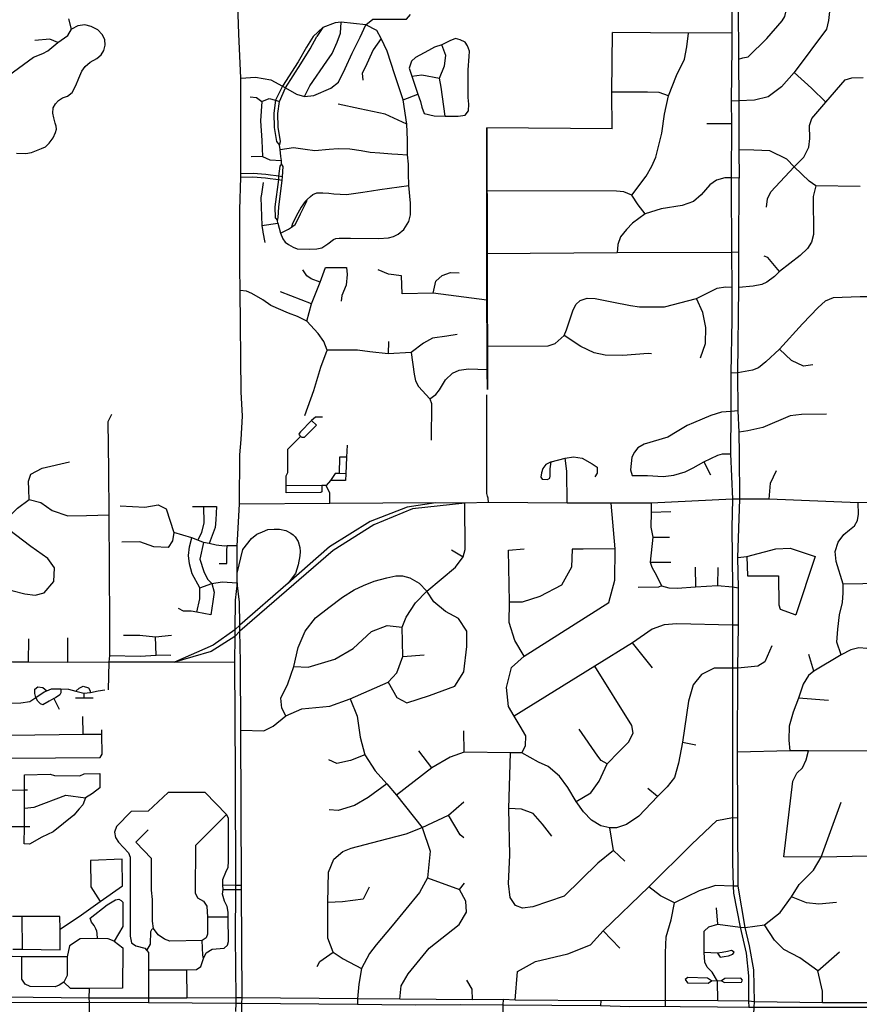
# Model space of a CAD drawing. Header units: millimetres. Extents: x 35 to 72953, y -43 to 70184.
# Tile 101 of 204: x 29095 to 31803, y 43535 to 46711. Entities that reach past the tile are written whole.
import ezdxf

# ---------------------------------------------------------------- set-up
doc = ezdxf.new("R2010")
doc.units = ezdxf.units.MM
doc.layers.add('roads_3', color=3, linetype='Continuous')

msp = doc.modelspace()

# ---------------------------------------------------------------- linework, layer by layer
at = {"layer": 'roads_3'}
for points in [[(31409.3, 47454.24), (31409.86, 47331.78), (31410.18, 47263.67), (31410.96, 47094.04), (31412.43, 46771), (31412.48, 46759.51), (31413.29, 46583.47), (31413.91, 46448.87), (31414.63, 46291.18), (31415.05, 46199.23)], [(29796.91, 44894.93), (29796.92, 44925.99), (29796.94, 45013.67), (29803.77, 45148.57), (29804.95, 45306.78), (29809.98, 45356.27), (29813.79, 45431.68), (29809.77, 45509.98), (29805.83, 45836.79), (29805.35, 45910.5), (29805.53, 46097.61), (29808.39, 46202.91), (29808.16, 46213.36), (29808.1, 46522.15), (29802.37, 46664.6), (29798.34, 46758.02)], [(31391.83, 46761.55), (31392.28, 46667.96), (31392.02, 46623.56), (31389.69, 46448.35), (31390.22, 46374.5), (31389.74, 46200.08), (31389.74, 46183.04), (31390.76, 45960.24), (31391.29, 45847.81), (31391.77, 45743.02), (31388.93, 45570.96), (31388.25, 45530.04), (31388.17, 45446.98), (31388.04, 45310.9), (31393.88, 45163.92), (31391.73, 45073.11), (31394.32, 44881.02), (31394.33, 44757.86), (31394.33, 44649.44), (31394.27, 44618.85), (31393.84, 44429.9), (31394.35, 44211.87), (31394.35, 44137.89), (31394.36, 43992.84), (31396.31, 43916.36), (31396.89, 43893.36), (31418.96, 43784.01), (31437.79, 43700.43), (31445.36, 43627.08), (31445.48, 43545.04), (31446.78, 43526.01)], [(31708.02, 46746.92), (31703.31, 46708), (31697.51, 46680.2), (31593.28, 46540.04), (31551.89, 46493.85), (31509.17, 46462.14), (31465.22, 46450.63), (31413.91, 46448.87), (31389.69, 46448.35)], [(31413.29, 46583.47), (31426.96, 46587.85), (31444.72, 46590.99), (31505.13, 46650.48), (31553.98, 46707.14), (31562.41, 46720.91), (31566.37, 46735.1), (31565.78, 46757.8)], [(29262.04, 46680.6), (29253.5, 46713.38)], [(29952.74, 46490.76), (29988.19, 46470.05), (30013.31, 46463.32), (30043.48, 46466.56), (30098.75, 46489.68), (30123.33, 46509.52), (30144.53, 46553.71), (30167.75, 46602.94), (30192.99, 46654.16), (30211.16, 46694.34), (30234.38, 46712.42), (30342.73, 46712.67), (30355.14, 46727.09)], [(29008.92, 46237.8), (29026.87, 46242.42), (29048.29, 46262.9), (29056.76, 46280.42), (29054.45, 46316.56), (29037.94, 46394.32), (29022.71, 46461.55), (29020.74, 46482.42), (29025.11, 46497.6), (29031.16, 46506.59), (29043.25, 46518.73), (29139.29, 46589.29), (29169.51, 46601.87), (29186, 46610.42), (29217.94, 46637.57), (29249.98, 46659.26), (29262.04, 46680.6)], [(29084.64, 46279.97), (29115.17, 46278.6), (29133.09, 46281.97), (29165.39, 46295.02), (29178.52, 46300.88), (29190.66, 46312.33), (29203.05, 46329.07), (29210.56, 46347.27), (29213.67, 46357.61), (29212.95, 46367.59), (29209.94, 46377.27), (29205.04, 46394.05), (29201.75, 46409.53), (29203.59, 46426.55), (29210.82, 46439.52), (29219.92, 46449.71), (29233.37, 46458.5), (29249.78, 46463.82), (29264.18, 46475.57), (29276.23, 46498.44), (29286.39, 46522.17), (29295.43, 46545.14), (29306.48, 46559.52), (29322.81, 46573.24), (29344.1, 46585.3), (29358.24, 46597.03), (29366.97, 46611.67), (29370.97, 46628.32), (29369.95, 46646.23), (29361.29, 46663.03), (29347.38, 46677.53), (29326.15, 46688.29), (29305.73, 46693.55), (29283.01, 46691.13), (29262.04, 46680.6)], [(29875.98, 46046.44), (29927.45, 46054.57), (29936.48, 46022.61), (29943.82, 46004.19), (29951.78, 45993.52), (29961.64, 45985.66), (29976.78, 45976.62), (29990.04, 45972.08), (30028.27, 45970.08), (30054, 45971.34), (30069.65, 45974.34), (30088.58, 45987.66), (30107, 46001.72), (30115.02, 46004.59), (30125.68, 46005.74), (30162.27, 46005.74), (30253.69, 46004.57), (30284.62, 46007.32), (30301.11, 46011.32), (30315.54, 46019.44), (30333.9, 46034.1), (30350.52, 46059.81), (30355.51, 46081.49), (30355.48, 46118.98), (30350.42, 46175.99), (30349.41, 46214.16), (30349.42, 46244.3), (30346.39, 46274.44), (30346.39, 46322.65), (30343.37, 46373.89), (30332.27, 46452.24), (30305.02, 46532.6), (30280.8, 46608.95), (30260.61, 46650.14), (30246.48, 46675.25), (30211.16, 46694.34), (30132.04, 46702.25), (30112.67, 46700.73), (30072.6, 46685.53), (30053.99, 46656.32)], [(30072.6, 46685.53), (30041.63, 46656.53), (30020.14, 46622.18), (29992.75, 46574.6), (29942.3, 46496.28)], [(30013.31, 46463.32), (30031.32, 46497.64), (30086.26, 46577.33), (30102.82, 46601.06), (30118.87, 46638.49), (30130.28, 46666.66), (30132.04, 46702.25)], [(29952.74, 46490.76), (30001.63, 46568.78), (30031.65, 46616.43), (30053.99, 46656.32)], [(30260.61, 46650.14), (30235.38, 46612.98), (30209.14, 46556.72), (30200.05, 46537.63), (30202.07, 46515.54)], [(30378.7, 46470.31), (30387.79, 46447.21), (30391.82, 46428.12), (30399.89, 46408.04), (30432.19, 46401), (30467.52, 46398.99), (30490.74, 46398.99), (30508.9, 46398.99), (30532.12, 46403.01), (30542.16, 46416.32), (30544.08, 46437.84), (30541.73, 46459.52), (30541.09, 46548.64), (30544.51, 46591.92), (30545.53, 46609.62), (30539.82, 46626.39), (30531.78, 46637.94), (30515.76, 46645.58), (30500.83, 46650.46), (30482.68, 46642.09), (30456.43, 46629.03), (30433.22, 46622), (30414.04, 46610.96), (30371.31, 46588.76), (30358.52, 46576.8), (30351.45, 46554.71), (30359.53, 46528.59), (30378.7, 46470.31)], [(31005.52, 46358.79), (31004.51, 46477.33), (31006.53, 46669.2)], [(31392.28, 46667.96), (31252.34, 46667.38), (31006.53, 46669.2)], [(31069.49, 46144.38), (31116.05, 46205.73), (31133.89, 46237.9), (31146.41, 46267.39), (31165.91, 46344.74), (31174.52, 46406.07), (31187.36, 46465.03), (31213.6, 46530.89), (31239.69, 46582.81), (31246.68, 46623.52), (31252.34, 46667.38)], [(29217.94, 46637.57), (29192.71, 46647.62), (29144.26, 46643.6)], [(30467.52, 46398.99), (30454.88, 46492.57), (30449.25, 46522.1), (30464.72, 46561.6), (30469.55, 46594.88), (30456.43, 46629.03)], [(29808.1, 46522.15), (29855.85, 46525.62), (29905.31, 46516.57), (29942.3, 46496.28), (29952.74, 46490.76)], [(30359.53, 46528.59), (30391.83, 46532.6), (30449.25, 46522.1)], [(31592.67, 46235.71), (31623.81, 46267.68), (31640.49, 46299.36), (31642.98, 46327.65), (31642.67, 46369.72), (31650.06, 46391.61), (31694.93, 46444.56), (31757.21, 46516.14), (31778.69, 46522.92), (31815.47, 46523.99)], [(31694.93, 46444.56), (31648.49, 46489.76), (31593.28, 46540.04)], [(29942.3, 46496.28), (29920.59, 46450.89), (29914.87, 46408.71), (29916.39, 46363.3), (29923.26, 46318.07), (29933.16, 46305.89)], [(29933.16, 46305.89), (29936, 46317.51), (29928.87, 46364.45), (29927.4, 46408.08), (29932.72, 46447.25), (29952.74, 46490.76)], [(29838.69, 46462.34), (29858.87, 46459.32), (29876.02, 46447.26), (29900.25, 46456.3), (29920.59, 46450.89), (29932.72, 46447.25)], [(30332.27, 46452.24), (30378.7, 46470.31)], [(31187.36, 46465.03), (31157.94, 46476.33), (31119.58, 46477.33), (31004.51, 46477.33)], [(29876.02, 46447.26), (29871.98, 46383.97), (29876.01, 46320.69), (29878.03, 46269.46), (29841.69, 46268.45)], [(30343.37, 46373.89), (30273.72, 46406.04), (30191.96, 46423.12), (30122.38, 46437.77)], [(31390.22, 46374.5), (31311.36, 46374.87)], [(30601.24, 45806.29), (30601.75, 45955.96), (30601.77, 46361.82), (30603.88, 45517.59)], [(31005.52, 46358.79), (30601.77, 46361.82)], [(29939.55, 46245.95), (29939.06, 46256.28), (29937.35, 46268.92), (29935.62, 46291.72), (29933.16, 46305.89)], [(29878.03, 46269.46), (29901.47, 46258.47), (29939.06, 46256.28)], [(29935.62, 46291.72), (29977.96, 46298.58), (30016.32, 46293.55), (30046.6, 46288.53), (30093.03, 46293.54), (30122.31, 46295.55), (30159.65, 46294.53), (30195.99, 46288.51), (30225.26, 46283.48), (30256.55, 46281.47), (30294.91, 46278.45), (30315.1, 46276.44), (30346.39, 46274.44)], [(31805.65, 46172.9), (31662.33, 46175.17), (31640.69, 46189.71), (31592.67, 46235.71), (31569.07, 46261.17), (31514.25, 46287.84), (31462.77, 46289.84), (31414.63, 46291.18)], [(29939.55, 46245.95), (29933.66, 46238.72), (29930.03, 46206.35), (29929.46, 46195.57), (29917.52, 46106.62), (29919.3, 46071.59), (29926.17, 46062.5)], [(29926.17, 46062.5), (29929.3, 46073.2), (29930.5, 46105.58), (29941.53, 46193.08), (29942.25, 46204.16), (29944.76, 46237.32), (29939.55, 46245.95)], [(29942.25, 46204.16), (29930.03, 46206.35), (29922.18, 46207.16), (29904.02, 46209.18), (29888.88, 46211.19), (29847.74, 46214.21), (29808.16, 46213.36)], [(31504.13, 46105.93), (31507.2, 46133.14), (31517.32, 46155.46), (31592.67, 46235.71)], [(29808.39, 46202.91), (29847.46, 46203.75), (29887.79, 46200.78), (29902.73, 46198.81), (29920.73, 46196.8), (29929.46, 46195.57), (29941.53, 46193.08)], [(29880.04, 46185.07), (29874.62, 46148.1), (29872.97, 46136.85), (29875.98, 46046.44), (29879.01, 46026.34), (29879.01, 46025.34), (29886.07, 45992.19)], [(30022.09, 46130.22), (30032.6, 46140.92), (30040.11, 46147.24), (30053.77, 46152.41), (30073.29, 46152.49), (30092.01, 46150.89), (30108.36, 46148.65), (30149.55, 46146.86), (30201.92, 46154.24), (30229.29, 46159.05), (30256.54, 46162.93), (30350.42, 46175.99)], [(31415.05, 46199.23), (31389.74, 46200.08), (31369.61, 46200.74), (31341.85, 46193.18), (31321.04, 46178.11), (31293.2, 46145.83), (31267.97, 46124.74), (31231.63, 46111.68), (31164.28, 46101.14), (31112.52, 46084.55), (31071.56, 46054.45), (31051.77, 46033.79), (31032.7, 46010.24), (31024.09, 45985.33), (31021.77, 45959.16)], [(31456.52, 43364.16), (31464.35, 43525.91), (31465.31, 43543.1), (31462.7, 43646.53), (31448.72, 43723.42), (31435.21, 43783.11), (31412.16, 43915.96), (31411.62, 44136.44), (31410.05, 44348.39), (31411.05, 44618.7), (31412.78, 44757.4), (31413.77, 44878.24), (31411.59, 44975.9), (31417.51, 45163.96), (31416.12, 45307.82), (31415.13, 45380.11), (31411.79, 45448.62), (31411.37, 45572.04), (31414.13, 45846.8), (31414.43, 45960.74), (31415.05, 46199.23)], [(31662.33, 46175.17), (31653.6, 46140.02), (31655.24, 46018.1), (31648.37, 45992.76), (31636.05, 45972.39), (31612.69, 45950.31), (31546.04, 45898.93), (31529.41, 45881.99), (31504.18, 45863.9), (31488.97, 45857.07), (31460.78, 45850.84), (31414.13, 45846.8)], [(31112.52, 46084.55), (31089.45, 46113.36), (31069.49, 46144.38), (31043.47, 46155.05), (31019.65, 46157.88), (30601.76, 46158.9)], [(29971.89, 46041.13), (29983.28, 46050.6), (29993.72, 46068.73), (30001.24, 46084.47), (30020.34, 46122.77), (30022.09, 46130.22)], [(30022.09, 46130.22), (30015.61, 46124.49), (30003.25, 46105.83), (29992.07, 46086.48), (29975.48, 46053.64), (29971.89, 46041.13)], [(29927.45, 46054.57), (29926.17, 46062.5)], [(29936.48, 46022.61), (29962.14, 46035.57), (29971.89, 46041.13)], [(31414.43, 45960.74), (31390.76, 45960.24), (31021.77, 45959.16), (30601.75, 45955.96)], [(31546.04, 45898.93), (31507.99, 45943.99), (31495.81, 45947.63)], [(30063.72, 45864.58), (30035.53, 45874.42), (30021.16, 45884.22), (30008.77, 45903.95)], [(30020.98, 45738.39), (30036.45, 45794.26), (30063.72, 45864.58), (30081.18, 45911.39), (30149.42, 45911.12), (30150.96, 45889.06), (30147.9, 45853.99), (30133.93, 45821.09), (30131.69, 45802.61)], [(30601.24, 45806.29), (30428.63, 45828.4), (30328.69, 45826.9), (30326.17, 45884.66), (30284.78, 45889.68), (30251.05, 45904.05)], [(30428.63, 45828.4), (30437.21, 45867.57), (30457.9, 45885.65), (30484.15, 45895.7), (30512, 45893.76)], [(30015.22, 45434.61), (30043.49, 45514.98), (30066.72, 45590.32), (30086.92, 45644.57), (30076.5, 45673.08), (30057.32, 45698.19), (30020.98, 45738.39), (29990.71, 45753.45), (29962.44, 45764.51), (29904.9, 45788.62), (29879.67, 45806.71), (29843.34, 45827.82), (29826.39, 45835), (29805.83, 45836.79)], [(30036.45, 45794.26), (29936.15, 45832.76)], [(30603.01, 45657.8), (30799.16, 45658.93), (30821.76, 45666.83), (30851.34, 45692.45), (30859.15, 45710.84), (30879.34, 45772.11), (30889.19, 45791.91), (30902.32, 45804.97), (30925.03, 45813.01), (30951.02, 45811.3), (31004.78, 45800.95), (31064.83, 45788.35), (31094.11, 45784.37), (31175.11, 45784.18), (31277.54, 45811.83), (31344.08, 45844.74), (31371.29, 45848.68), (31391.29, 45847.81)], [(30603.01, 45657.8), (30601.24, 45806.29)], [(31290.38, 45620.19), (31306.76, 45666.15), (31308.33, 45717.38), (31298.26, 45766.1), (31277.54, 45811.83)], [(32215.63, 45725.17), (32104.08, 45725.94), (32057.27, 45752.26), (32020.81, 45784.67), (31952.3, 45786.1), (31933.41, 45804.86), (31915.86, 45818.35), (31882.7, 45817.72), (31850.45, 45816.84), (31805.8, 45816.76), (31718.11, 45813.24), (31693.31, 45802.64), (31670.22, 45781.87), (31619.55, 45729.8), (31545.02, 45647.94), (31501.62, 45606.71), (31478, 45587.96), (31458.97, 45580.81), (31411.37, 45572.04), (31388.93, 45570.96)], [(30506.19, 45694.98), (30472.5, 45689.46), (30426.04, 45683.03), (30397.22, 45666.88), (30357.21, 45637.22), (30283.76, 45633.5), (30224.2, 45639.54), (30184.84, 45644.56), (30086.92, 45644.57)], [(30284.41, 45672.82), (30283.76, 45633.5)], [(31132.72, 45632.48), (31121.73, 45634), (31039.85, 45627.46), (30983.07, 45628.65), (30947.99, 45636.49), (30904.84, 45656.79), (30851.34, 45692.45)], [(30357.21, 45637.22), (30367.3, 45567.4), (30371.84, 45546.3), (30380.92, 45527.21), (30418.27, 45488.03), (30423.32, 45472.95), (30422.04, 45354.21)], [(30603.88, 45517.59), (30602.5, 45582.96), (30603.01, 45657.8)], [(31653.1, 45597.06), (31622.81, 45593.67), (31584.37, 45611.42), (31545.02, 45647.94)], [(30418.27, 45488.03), (30436.95, 45501.58), (30449.57, 45516.66), (30468.75, 45548.8), (30490.96, 45570.4), (30512.67, 45580.45), (30542.18, 45584.26), (30602.5, 45582.96)], [(30606.62, 45153.22), (30606, 45167.65), (30604.24, 45173.43), (30602.21, 45182.47), (30601.2, 45279.71), (30602.21, 45501.11)], [(31411.79, 45448.62), (31388.17, 45446.98), (31358.07, 45444.89), (31324.52, 45433.56), (31267.99, 45410.45), (31248.11, 45401.31), (31215.5, 45382.32), (31185.21, 45364.24), (31108.94, 45341.86), (31088.91, 45329.83), (31078.21, 45316.02), (31069.16, 45299.32), (31065.17, 45258.67), (31069.97, 45240.34)], [(29384.17, 44638.33), (29386.19, 44660.43), (29386.21, 44764.92), (29383.45, 45113.45), (29382.69, 45258.03), (29380.52, 45415.14), (29392.37, 45438.7)], [(30036.32, 45418.38), (30000.61, 45381.78), (29996.86, 45376.27), (29995.96, 45372.54), (30001.33, 45366.68)], [(30071.85, 45428.68), (30048.82, 45428.51), (30036.32, 45418.38)], [(30052.04, 45402.57), (30036.32, 45418.38)], [(31697.07, 45438.33), (31616.05, 45437.72), (31579.81, 45432.51), (31491.39, 45395.56), (31443.24, 45384.47), (31415.13, 45380.11)], [(30001.33, 45366.68), (30005.25, 45364.36), (30013.82, 45364.54), (30017.75, 45368.45), (30052.04, 45402.57)], [(29954.7, 45184.9), (29954.17, 45207.47), (29954.35, 45239.27), (29960.42, 45249.94), (29959.89, 45325.28), (29991.68, 45357.44), (30001.33, 45366.68)], [(30151.12, 45338.59), (30149.39, 45299.2), (30147.08, 45246.36), (30146.11, 45224.16)], [(29125.82, 45162.83), (29124.81, 45194.98), (29123.71, 45222.4), (29130.88, 45245.21), (29167.23, 45264.29), (29256.23, 45284.89)], [(30149.39, 45299.2), (30126.88, 45299.54), (30125.78, 45246.58)], [(30809.27, 45284.12), (30792.5, 45275.88), (30782.46, 45263.29), (30777.89, 45249.33), (30776.21, 45235.59), (30779.95, 45228.28), (30797.18, 45227.89), (30805.06, 45231.67), (30806.32, 45239.28), (30806.1, 45262.51), (30809.27, 45284.12)], [(30809.27, 45284.12), (30854.22, 45296.53), (30881.15, 45301.22), (30909.04, 45296.67), (30941.82, 45278.62), (30957.87, 45267.96), (30957.52, 45247.78), (30949.79, 45236.79)], [(30860.25, 45151.78), (30859.62, 45254.53), (30854.22, 45296.53)], [(31069.97, 45240.34), (31119.6, 45240.66), (31170.07, 45237.65), (31204.4, 45241.67), (31241.75, 45252.72), (31266.98, 45265.78), (31301.2, 45284.27), (31346.88, 45306.63), (31361.85, 45310.52), (31388.04, 45310.9)], [(31301.2, 45284.27), (31322.79, 45242.56)], [(31512.58, 45164.76), (31516.25, 45215.69), (31535.38, 45256.87)], [(30147.08, 45246.36), (30125.78, 45246.58), (30112.72, 45246.73), (30098.08, 45224.69), (30083.79, 45208.26)], [(30146.11, 45224.16), (30098.08, 45224.69)], [(30083.79, 45208.26), (30069.87, 45208.18), (29954.17, 45207.47)], [(30069.87, 45208.18), (30069.51, 45188.1), (30066.66, 45185.25)], [(30095.39, 45150.39), (30094.87, 45183.38), (30083.79, 45208.26)], [(28669.42, 44735.93), (28787.57, 44875.56), (28943.05, 44977), (29036.96, 45083.47), (29088.46, 45135.7), (29125.82, 45162.83), (29163.16, 45153.78), (29199.51, 45127.65), (29250.98, 45110.57), (29310.54, 45111.55), (29383.45, 45113.45)], [(30066.66, 45185.25), (29954.7, 45184.9)], [(33375.83, 45154.17), (33353.59, 45153.72), (33339.13, 45153.68), (33277.58, 45153.49), (33015.45, 45152.8), (32873.11, 45153.79), (32616.69, 45154.75), (32219.96, 45152.68), (32140.21, 45152.67), (32082.53, 45153.54), (31946.38, 45153.66), (31799.43, 45152.12), (31512.58, 45164.76), (31417.51, 45163.96), (31393.88, 45163.92), (31131.71, 45151.25), (31002.64, 45151.73), (30860.25, 45151.78), (30606.62, 45153.22), (30530.54, 45151.07)], [(29419.58, 45142.68), (29498.32, 45138.65), (29541.73, 45145.68), (29567.98, 45132.62), (29592.2, 45056.25), (29588.26, 45030.2), (29574.02, 45008.04), (29527.57, 45010.05), (29482.15, 45027.14), (29424.61, 45025.14)], [(30437.54, 45152.54), (30344.91, 45138.22), (30225.53, 45091.72), (30094.55, 45010.66), (29961.28, 44893.12), (29805.06, 44758.21), (29789.04, 44743.13), (29718.96, 44693.21), (29594.83, 44638.97)], [(30530.54, 45151.07), (30362.43, 45133), (30236.84, 45080.97), (30106.4, 44998.3), (29805.37, 44739.04), (29788.9, 44721), (29712.65, 44672.81), (29594.83, 44638.97)], [(29652.63, 45140.41), (29688.55, 45140.74), (29730.01, 45141.13)], [(29669.48, 45032.08), (29682.54, 45057.25), (29690.12, 45087.89), (29688.55, 45140.74)], [(29730.01, 45141.13), (29727.98, 45097.93), (29725.45, 45072.82), (29706.77, 45021.08)], [(30530.54, 45151.07), (30437.54, 45152.54), (30095.39, 45150.39), (29803.77, 45148.57)], [(29808.43, 44419.3), (29882.49, 44417.35), (29912.39, 44431.75), (29953.54, 44465.44), (30005.03, 44488.55), (30094.89, 44496.58), (30160.51, 44520.68), (30283.68, 44573.92), (30311.95, 44604.06), (30331.13, 44657.31), (30329.12, 44751.75), (30341.24, 44783.91), (30371.53, 44830.12), (30407.87, 44867.3), (30500.45, 44944.9), (30524.98, 44977.81), (30532.03, 45002.17), (30530.54, 45151.07)], [(30714.76, 44345.82), (30725.87, 44368.93), (30727.88, 44401.09), (30709.71, 44432.24), (30689.52, 44464.38), (30671.35, 44495.53), (30665.29, 44556.82), (30681.45, 44621.12), (30721.84, 44658.3), (30995.26, 44831.32), (31014.6, 44903.44), (31015.61, 45003.91), (31002.64, 45151.73)], [(31131.71, 45151.25), (31131.43, 45122.7), (31130.8, 45074.17), (31137.46, 45041.43), (31128.85, 44961.01), (31133.39, 44944.78), (31149.39, 44917.72), (31164.84, 44884.23), (31188.18, 44877.93), (31216.02, 44877.5), (31274.43, 44881.63), (31345.37, 44885.32), (31394.32, 44881.02), (31413.77, 44878.24)], [(31131.43, 45122.7), (31194.62, 45124.63)], [(31744.3, 44662.18), (31730.6, 44702.74), (31733.24, 44745.14), (31738.59, 44791.33), (31748.46, 44831.37), (31751.23, 44861.94), (31751.25, 44890.63), (31728.58, 44963.59), (31724.62, 44995.84), (31734.66, 45025.43), (31752.78, 45049.9), (31771.13, 45065.22), (31787.28, 45078.69), (31796.61, 45095.69), (31800.12, 45116.01), (31799.43, 45152.12)], [(28943.05, 44977), (29013.71, 44901.63), (29070.24, 44869.47), (29111.63, 44858.41), (29144.94, 44854.38), (29174.22, 44862.41), (29205.52, 44898.58), (29207.55, 44942.78), (29186.35, 44972.93), (29130.84, 45012.12), (29036.96, 45083.47)], [(29796.92, 44925.99), (29814.65, 45002.34), (29843.17, 45037.8), (29860.33, 45051.62), (29878.51, 45058.9), (29895.91, 45065.92), (29915.62, 45067.64), (29932.76, 45067.17), (29953.21, 45062.91), (29969.11, 45054.11), (29977.18, 45048.83), (29983.75, 45042.56), (29992.82, 45027.74), (29998.64, 45008.65), (29999.89, 44995.59), (29998.64, 44981.52), (29993.59, 44952.39), (29984.5, 44924.26), (29961.28, 44893.12)], [(29796.94, 45013.67), (29763.94, 45013.24), (29756.21, 45013.14), (29728.96, 45016.41), (29706.77, 45021.08), (29687.59, 45024.59), (29669.48, 45032.08), (29650.79, 45039.8), (29592.2, 45056.25)], [(29666.86, 44799.54), (29675.96, 44843.24), (29676.46, 44878.42), (29651.74, 44923.62), (29642.81, 44955.62), (29640.15, 44982.79), (29642.66, 45010.63), (29650.79, 45039.8)], [(31137.46, 45041.43), (31190.57, 45041.81)], [(32474.64, 45056.15), (32469.74, 45024.52), (32448.6, 44998.98), (32408.25, 44975.37), (32280.93, 44898.96), (32215.95, 44863.33), (32180.62, 44839.21), (32141.75, 44823.13), (32087.11, 44823.62), (32047.23, 44826.08), (32021.53, 44825.32), (32002.99, 44829.76), (31978.32, 44848.57), (31916.28, 44882.27), (31878.05, 44892.75), (31751.25, 44890.63)], [(29687.59, 45024.59), (29676.47, 44970.84), (29689.59, 44931.16), (29700.92, 44906.23), (29715.33, 44891.97)], [(29739, 44956.31), (29762.77, 44956.9), (29763.61, 44997.29), (29763.94, 45013.24)], [(30487.38, 45001.04), (30524.98, 44977.81)], [(30671.36, 44999.9), (30722.52, 45004.49)], [(30721.84, 44658.3), (30691.55, 44708.54), (30673.38, 44766.81), (30674.39, 44832.11), (30671.36, 44999.9)], [(30877.31, 45002.91), (30874.28, 44944.64), (30842.98, 44886.37), (30772.32, 44850.2), (30715.78, 44832.11), (30674.39, 44832.11)], [(31015.61, 45003.91), (30911.95, 45003.17), (30877.31, 45002.91)], [(31411.59, 44975.9), (31440.45, 44978.96), (31534.13, 45004.58), (31579.51, 45006.07), (31661.03, 44979.09), (31598.27, 44791.01)], [(31440.45, 44978.96), (31441.86, 44916.87), (31542.51, 44917.3), (31543.36, 44823.11), (31547.39, 44809.16), (31598.27, 44791.01)], [(31128.85, 44961.01), (31195.02, 44961.05)], [(31273.03, 44944.54), (31274.43, 44881.63)], [(31346.22, 44943.39), (31345.37, 44885.32)], [(29953.54, 44465.44), (29940.41, 44490.56), (29937.4, 44522.71), (29959.61, 44568.93), (29979.81, 44624.18), (29992.93, 44685.47), (30016.16, 44738.72), (30049.48, 44781.91), (30091.89, 44815.07), (30136.3, 44848.22), (30173.66, 44871.33), (30203.95, 44885.39), (30238.28, 44899.45), (30279.66, 44910.5), (30307.93, 44916.53), (30329.64, 44917.2), (30353.36, 44910.5), (30383.65, 44893.41), (30407.87, 44867.3)], [(29715.33, 44891.97), (29722.9, 44864.84), (29718.36, 44834.21), (29711.28, 44791), (29666.86, 44799.54), (29648.18, 44803.07), (29623.46, 44802.56), (29607.81, 44811.61)], [(29676.46, 44878.42), (29715.33, 44891.97), (29748.65, 44897.5), (29796.91, 44894.93)], [(29796.91, 44894.93), (29789.65, 44838.87), (29789.04, 44743.13), (29788.9, 44721), (29788.37, 44639.58), (29790.59, 44275.74), (29791.05, 43918.43), (29791.06, 43908.5), (29791.05, 43905.04), (29790.6, 43753.67), (29791.78, 43555.56), (29791.76, 43539.3), (29791.52, 43512.1)], [(29810.59, 43479.94), (29811.71, 43539.17), (29812.41, 43555.62), (29810.8, 43905.04), (29810.74, 43918.43), (29808.43, 44419.3), (29807.02, 44639.63), (29805.37, 44739.04), (29805.06, 44758.21), (29803.83, 44832.47), (29796.91, 44894.93)], [(31164.84, 44884.23), (31155.55, 44880.46), (31089.94, 44878.98)], [(30283.68, 44573.92), (30311.95, 44524.69), (30343.24, 44507.61), (30416.93, 44530.7), (30498.72, 44560.85), (30527.99, 44607.06), (30537.09, 44689.45), (30537.09, 44738.68), (30510.39, 44779.1), (30468.44, 44801.98), (30431.09, 44833.13), (30407.87, 44867.3)], [(29594.83, 44638.97), (29384.17, 44638.33), (29250.47, 44637.64), (29123.45, 44638.37), (29072.21, 44638.38), (28953.08, 44640.41), (28876.36, 44651.48), (28816.8, 44666.57), (28782.12, 44680.99), (28737.06, 44699.74), (28669.42, 44735.93), (28601.79, 44790.29)], [(29979.81, 44624.18), (30025.24, 44622.17), (30112.06, 44648.28), (30170.62, 44682.44), (30230.18, 44737.69), (30280.67, 44756.78), (30329.12, 44751.75)], [(31412.78, 44757.4), (31394.33, 44757.86), (31214.48, 44762.26), (31173.32, 44758.67), (31135.23, 44744.68), (31071.14, 44700.5), (30950, 44625.14), (30689.52, 44464.38)], [(29123.45, 44638.37), (29124.66, 44714.33)], [(29250.47, 44637.64), (29250.18, 44716.8)], [(29429.86, 44726.02), (29482.18, 44725.68), (29533.59, 44720.69), (29584.93, 44725.89)], [(29535.61, 44661.42), (29533.59, 44720.69)], [(31135.53, 44620.29), (31071.14, 44700.5)], [(31520.4, 44691.44), (31498.1, 44639.82), (31475.21, 44625.53), (31411.05, 44618.7)], [(32613.66, 44652.86), (32198.1, 44652.6), (32152.47, 44636.9), (32093.16, 44633.52), (32039.22, 44634.07), (31994.42, 44627.13), (31957.8, 44612.79), (31931.55, 44612.89), (31904.35, 44624.99), (31882.21, 44645.76), (31854.82, 44669.39), (31828.54, 44682.78), (31801.27, 44685.22), (31776, 44677.98), (31744.3, 44662.18), (31656.52, 44609.93), (31639.01, 44595.59), (31621.59, 44568.05), (31606.65, 44522.66), (31589.95, 44476.77), (31576.58, 44431.68), (31575.87, 44387.02), (31578.96, 44352.87)], [(29386.19, 44660.43), (29484.12, 44657.4), (29535.61, 44661.42)], [(29583.05, 44660.4), (29535.61, 44661.42)], [(30331.13, 44657.31), (30399.79, 44662.33)], [(31656.52, 44609.93), (31640.34, 44663.33)], [(29381.13, 44548.91), (29384.17, 44638.33)], [(29594.83, 44638.97), (29788.37, 44639.58)], [(31411.05, 44618.7), (31394.27, 44618.85), (31335.13, 44619.39), (31294.39, 44599.17), (31267.09, 44565.82), (31252.45, 44512.61), (31232.77, 44380.49), (31220.03, 44312.44), (31207.23, 44266.98), (31183.55, 44236.11), (31151.78, 44205.44), (31091.73, 44142.01), (31052.08, 44115.43), (31020.07, 44104.63), (30997.86, 44103.8), (30969.34, 44110.73), (30939.26, 44129.02), (30913.78, 44155.7), (30890.29, 44189.58), (30863.17, 44234.29), (30835.91, 44270.46), (30799.56, 44301.61), (30768.27, 44315.68), (30714.76, 44345.82), (30678.41, 44345.82), (30529, 44347.84), (30483.46, 44332.04), (30424.07, 44298.17), (30310.91, 44209.19)], [(30890.29, 44189.58), (30936.68, 44217.64), (30964.49, 44254.84), (30990.09, 44311.03), (31027.73, 44348.83), (31059.03, 44380.99), (31073.16, 44409.12), (31069.12, 44434.24), (30950, 44625.14)], [(29066.87, 44505.92), (29099.46, 44506.97), (29127.67, 44512.07), (29147.38, 44525.12), (29174.23, 44542.89), (29182.46, 44546.33), (29197.42, 44552.57), (29227.86, 44552.92), (29252.29, 44551.16), (29275.76, 44544.91), (29302.2, 44538.47), (29323.08, 44540.57), (29348.56, 44546.56), (29369.45, 44549.37)], [(29227.86, 44552.92), (29228.21, 44539.18), (29224.67, 44532.84), (29210.51, 44524.04), (29204.82, 44520.91), (29189.98, 44512.77), (29169.8, 44501.15), (29162.72, 44504.67), (29154.23, 44512.78), (29147.38, 44525.12), (29143.97, 44537.43), (29143.97, 44551.53), (29153.52, 44558.92), (29169.81, 44557.16), (29182.46, 44546.33)], [(29275.76, 44544.91), (29286.62, 44554.68), (29300.07, 44561.36), (29316.71, 44555.37), (29321.31, 44548.33), (29323.08, 44540.57)], [(29274.93, 44524.03), (29302.54, 44523.31), (29331.92, 44523.31)], [(29302.2, 44538.47), (29302.54, 44523.31)], [(31703.07, 44514.61), (31606.65, 44522.66)], [(29204.82, 44520.91), (29222.89, 44486.69)], [(30160.51, 44520.68), (30183.72, 44464.41), (30193.61, 44396.44), (30207.95, 44339.83), (30241.25, 44287.57), (30279.61, 44246.38), (30310.91, 44209.19), (30392.69, 44105.7), (30418.93, 44029.34), (30409.89, 43943.48), (30384.95, 43895.71), (30296.04, 43788.5), (30244.69, 43726.85), (30223.16, 43699.23), (30197.33, 43651.04), (30188.44, 43599.59), (30184.58, 43553.06), (30184.84, 43535.7)], [(29299.86, 44406.21), (29299.11, 44463.17)], [(29066.49, 44403.6), (29299.86, 44406.21), (29360.66, 44406.56)], [(29354.46, 44330.64), (29361.26, 44341.91), (29360.66, 44406.56), (29360.52, 44420.83)], [(30529, 44347.84), (30527.98, 44417.17)], [(30990.09, 44311.03), (30970.88, 44321.53), (30959.62, 44335.07), (30899.57, 44422.33)], [(31232.77, 44380.49), (31275.43, 44372.18)], [(33009.73, 44365.8), (32995.24, 44357.73), (32904.88, 44357.16), (32614.8, 44354.99), (32210.97, 44352.93), (32065.58, 44350.9), (31638.53, 44352.87), (31578.96, 44352.87), (31410.05, 44348.39)], [(29067.21, 44328.43), (29354.46, 44330.64)], [(30207.95, 44339.83), (30162.51, 44321.74), (30118.09, 44311.7), (30092.24, 44323.84)], [(30424.07, 44298.17), (30382.1, 44352.17)], [(30694.55, 43853.48), (30677.39, 43879.61), (30671.33, 43924.83), (30676.39, 44016.26), (30672.34, 44166.98), (30678.41, 44345.82)], [(31559.88, 44011.06), (31588.09, 44254.92), (31601.25, 44280.48), (31619.87, 44298), (31631.53, 44323.6), (31638.53, 44352.87)], [(29307.97, 44201.53), (29299.39, 44178.42), (29287.51, 44165.85), (29270.09, 44145.5), (29202.66, 44090.98), (29166.55, 44074.66), (29127.41, 44051.3), (29109.23, 44053.05), (29110.25, 44108.17), (29110.39, 44168.15), (29110.52, 44226.54), (29110.53, 44274.69), (29193.1, 44277.69), (29207.49, 44273.17), (29288.8, 44272.4), (29302.93, 44278.93), (29353.44, 44279.67), (29353.93, 44233.44), (29329.69, 44214.85), (29307.97, 44201.53)], [(30279.61, 44246.38), (30219.29, 44202.13), (30174.86, 44175.88), (30122.44, 44159.91), (30093.21, 44162.2)], [(29068.21, 44225.3), (29110.52, 44226.54), (29120.26, 44226.83)], [(29110.39, 44168.15), (29141.57, 44170.9), (29243.83, 44209.59), (29307.97, 44201.53)], [(29767.39, 43816.29), (29767.71, 43832.02), (29764.42, 43850.7), (29756.21, 43867.99), (29749.02, 43889.78), (29751.5, 43905.05), (29750.88, 43918.9), (29750.43, 43937.97), (29759.74, 43961.63), (29767.17, 43977.05), (29768.27, 43995.59), (29768.28, 44135.85), (29762.09, 44146.86), (29692.85, 44217.77), (29573.61, 44218.45), (29509.21, 44158.12), (29454.57, 44156.59), (29407.21, 44108.6), (29401.45, 44090.32), (29404.33, 44072.93), (29413.4, 44057.51), (29446.13, 44023.38), (29451, 44010.16), (29451.4, 43754.74), (29456.05, 43732.94), (29469.54, 43723.69), (29498.31, 43716.42), (29504.83, 43708.66), (29510.69, 43701.66), (29510.91, 43646.61), (29633.71, 43646.38), (29665.12, 43647.48), (29679.5, 43656.5), (29687.47, 43682.48), (29696.99, 43700.98), (29715.58, 43712.65), (29754.96, 43715.73), (29765.36, 43726.07), (29768.68, 43738.18), (29767.39, 43816.29)], [(31151.78, 44205.44), (31121.09, 44231.41)], [(30105.74, 43703.25), (30088.84, 43748.53), (30088.62, 43863.2), (30091.15, 43961.7), (30108.19, 44003.72), (30137.64, 44028.36), (30164.5, 44038.4), (30254.02, 44062.46), (30341.82, 44084.98), (30392.69, 44105.7), (30478.5, 44144.88), (30527.6, 44188.11)], [(31435.21, 43783.11), (31497.18, 43791.2), (31547.97, 43831.41), (31583.85, 43881.53), (31609.35, 43921.78), (31654.63, 43967.4), (31680.2, 44010.15), (31744.15, 44187.13)], [(29762.09, 44146.86), (29662.3, 44046.91), (29661.17, 43894.1), (29668.69, 43878.02), (29688.16, 43868.11), (29698.55, 43851.15), (29701.43, 43816.14), (29701.42, 43761.32), (29697, 43749.42), (29683.94, 43740.83), (29579.29, 43738.21), (29561.81, 43744.82), (29541.9, 43759.58), (29527.07, 43780.05), (29523.54, 43803.17), (29523.99, 43872.98), (29520.23, 43903.36), (29520.25, 44005.75), (29469.59, 44057.5), (29509.2, 44098.01)], [(30527.19, 44072.18), (30515.56, 44081.33), (30478.5, 44144.88)], [(30811.32, 44077.12), (30781.39, 44115.73), (30751.1, 44150.9), (30713.74, 44163.96), (30672.34, 44166.98)], [(30693.61, 43548.22), (30700.55, 43641.37), (30758.7, 43673.52), (30862.9, 43697.63), (30935.86, 43726.87), (30977.16, 43772.11), (31124.66, 43913.76), (31262.58, 44051.82), (31343.86, 44127.65), (31394.35, 44137.89), (31411.62, 44136.44)], [(29069.3, 44108.16), (29110.25, 44108.17), (29127.56, 44108.17)], [(31046.91, 43997.16), (31010.57, 44031.33), (30997.86, 44103.8)], [(32208.03, 44051.53), (32028.27, 44025.35), (31908.74, 44009.07), (31830.55, 44012.68), (31680.2, 44010.15), (31559.88, 44011.06)], [(31010.57, 44031.33), (30959.58, 43990.41), (30851.04, 43883.62), (30749.55, 43849.54), (30717.12, 43845.35), (30694.55, 43853.48)], [(29426.6, 43917.23), (29425.18, 44002.87), (29323.79, 43998.62), (29324.84, 43914.41), (29355.28, 43866.5)], [(29810.74, 43918.43), (29791.05, 43918.43), (29750.88, 43918.9)], [(30320.96, 43551.29), (30325.76, 43594.76), (30347.5, 43632.92), (30415.42, 43716.13), (30512.35, 43792.49), (30536.59, 43831.89), (30534.16, 43867.26), (30513.98, 43905.83), (30530.13, 43925.93)], [(30409.89, 43943.48), (30513.98, 43905.83)], [(31412.16, 43915.96), (31396.31, 43916.36), (31338.7, 43917.79), (31286.2, 43900.71), (31206.62, 43862.23), (31161.3, 43884.53), (31124.66, 43913.76)], [(29225.6, 43777.44), (29294.68, 43823.4), (29355.28, 43866.5), (29426.6, 43917.23)], [(29751.5, 43905.05), (29791.05, 43905.04), (29810.8, 43905.04)], [(30221.74, 43912.43), (30202.86, 43874.61), (30136.22, 43865.57), (30088.62, 43863.2)], [(29346.14, 43747.3), (29345.42, 43763.84), (29343.99, 43770.95), (29341.14, 43778.41), (29335.43, 43788.72), (29327.22, 43800.09), (29322.58, 43812.88), (29377.57, 43855.87), (29404.36, 43871.51), (29415.07, 43873.99), (29422.57, 43869.72), (29427.36, 43864.31), (29427.66, 43785.91), (29399.75, 43739.05), (29427.4, 43716.83), (29426.88, 43587.46)], [(31177.84, 43529.03), (31177.35, 43547.32), (31177.72, 43701.39), (31179.96, 43753.19), (31195.81, 43807.24), (31206.62, 43862.23)], [(31729.59, 43863.06), (31671.88, 43857.52), (31632.51, 43862.55), (31583.85, 43881.53)], [(31346.45, 43793.15), (31342.54, 43846)], [(29073.32, 43713.21), (29102.81, 43712.7), (29225.47, 43711.16), (29225.6, 43777.44), (29225.23, 43818.58), (29102.35, 43818.24), (29072.23, 43818.66)], [(29102.35, 43818.24), (29102.81, 43712.7)], [(29767.39, 43816.29), (29701.43, 43816.14)], [(31346.73, 43546.51), (31345.92, 43610.02), (31328.84, 43638.46), (31312.45, 43654.67), (31304.45, 43670.52), (31302.33, 43702.37), (31302.68, 43770.51), (31317.5, 43785.16), (31346.45, 43793.15), (31418.96, 43784.01), (31435.21, 43783.11)], [(31684.7, 43540.2), (31684.04, 43577.48), (31669.2, 43642.96), (31611.32, 43684.69), (31559.82, 43711.81), (31529.52, 43741.96), (31497.18, 43791.2)], [(29504.83, 43708.66), (29517.34, 43729.2), (29518.44, 43770.36), (29521.99, 43778.07), (29527.07, 43780.05)], [(30977.16, 43772.11), (31030.61, 43715.87)], [(29399.75, 43739.05), (29380.93, 43745.88), (29346.14, 43747.3), (29290.35, 43745.74), (29255.5, 43723.38), (29248.68, 43688.47), (29247.92, 43627.92), (29237.82, 43606.83)], [(29687.47, 43682.48), (29685.48, 43693.93), (29683.94, 43740.83)], [(30055.05, 43656.89), (30063.26, 43672.92), (30105.74, 43703.25), (30138.37, 43681.59), (30197.33, 43651.04)], [(31345.1, 43699.71), (31354.69, 43687.66), (31366.81, 43689.66), (31380.94, 43691.67), (31395.08, 43696.69), (31399.62, 43702.72), (31390.53, 43708.25), (31377.4, 43705.24), (31360.24, 43702.22), (31345.1, 43699.71), (31302.33, 43702.37)], [(31669.2, 43642.96), (31738.89, 43704.35)], [(29102.28, 43688.24), (29070.7, 43689.76)], [(29129.27, 43592.27), (29112.82, 43599.91), (29101.89, 43615.89), (29102.28, 43688.24)], [(29248.68, 43688.47), (29102.28, 43688.24)], [(29510.91, 43646.61), (29511.11, 43555.04), (29511.11, 43540.88)], [(29633.71, 43646.38), (29633.75, 43555.27)], [(29426.88, 43587.46), (29318.88, 43586.5), (29259.27, 43585.98), (29237.82, 43606.83), (29222.01, 43596.35), (29209.24, 43591.79), (29129.27, 43592.27)], [(30555.96, 43549.73), (30554.34, 43583.5), (30537.39, 43612.43)], [(31358.04, 43610.82), (31368.54, 43605.2), (31423.46, 43606), (31425.89, 43613.24), (31421.04, 43618.86), (31369.34, 43618.85), (31358.04, 43610.82), (31345.92, 43610.02), (31325.72, 43610.35), (31312.8, 43619.66), (31249.8, 43621.27), (31240.91, 43614.84), (31249, 43604.38), (31315.23, 43603.59), (31325.72, 43610.35)], [(29318.88, 43586.5), (29318.49, 43554.7)], [(29049.32, 43540.95), (29319.04, 43541.96), (29511.11, 43540.88), (29791.76, 43539.3), (29811.71, 43539.17), (30184.84, 43535.7), (30263.56, 43534.47), (30371.8, 43533.66), (30516.01, 43534.05), (30654.5, 43533.64), (30968.75, 43531.32), (31062.55, 43527.79), (31177.84, 43529.03), (31224.77, 43528.02), (31345.97, 43526.82), (31446.78, 43526.01), (31464.35, 43525.91), (31846.72, 43525.64)], [(31846.72, 43540.11), (31684.7, 43540.2), (31465.31, 43543.1), (31445.48, 43545.04), (31346.73, 43546.51), (31177.35, 43547.32), (30969.52, 43546.8), (30693.61, 43548.22), (30655.31, 43550.53), (30555.96, 43549.73), (30320.96, 43551.29), (30184.58, 43553.06), (29812.41, 43555.62), (29791.78, 43555.56), (29633.75, 43555.27), (29511.11, 43555.04), (29318.49, 43554.7), (29049.8, 43557.6)], [(29318.49, 43554.7), (29319.04, 43541.96), (29319.6, 43477.26), (29323.53, 43440.22), (29333.86, 43403.64), (29346.74, 43369.2), (29364.63, 43331.61), (29468.13, 43217.62), (29587.46, 43084.06), (29626.35, 43054.36), (29691.65, 43042.51), (29767.98, 43041.2), (29786.26, 43040.89)], [(30652.55, 43064.6), (30653.68, 43137.57), (30654.62, 43381.48), (30654.5, 43533.64), (30655.31, 43550.53)], [(30969.52, 43546.8), (30968.75, 43531.32)]]:
    msp.add_lwpolyline(points, dxfattribs=at)

doc.saveas('drawing.dxf')
